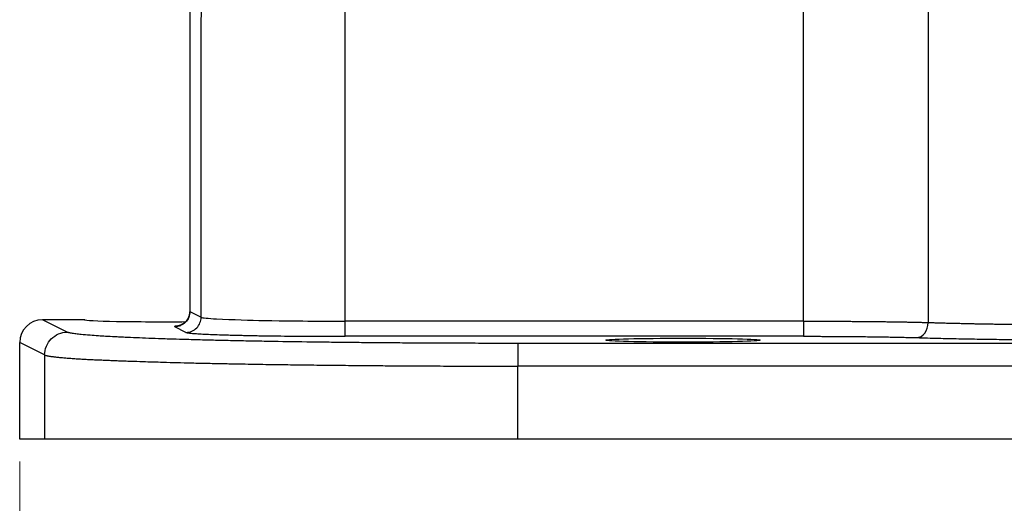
# Model space of a CAD drawing. Header units: inches. Extents: x 0.6 to 16.3, y 0.2 to 11.5.
# Tile 13 of 23: x 9.723 to 11.455, y 4.298 to 5.148. Entities that reach past the tile are written whole.
import ezdxf

# ---------------------------------------------------------------- set-up
doc = ezdxf.new("R2010")
doc.units = ezdxf.units.IN
doc.header["$MEASUREMENT"] = 0
doc.styles.add('SLDTEXTSTYLE0', font='TXT', dxfattribs={"width": 0.75})
doc.dimstyles.new('SLDDIMSTYLE0', dxfattribs={"dimtxt": 0.137795, "dimasz": 0.14, "dimexe": 0, "dimexo": 0.0625, "dimgap": 0.034449, "dimtad": 0, "dimdec": 1, "dimlfac": 1.5, "dimrnd": 1e-09, "dimzin": 12, "dimdsep": 46, "dimtxsty": 'SLDTEXTSTYLE0', "dimblk1": 'CLOSED', "dimblk2": 'CLOSED', "dimsah": 1, "dimcen": 0.09, "dimadec": 0, "dimazin": 3, "dimtfac": 1, "dimtdec": 1, "dimtofl": 0, "dimtmove": 0, "dimatfit": 3, "dimldrblk": 'CLOSED', "dimfxl": 0, "dimfrac": 2, "dimtolj": 1, "dimtzin": 12, "dimarcsym": 0})

# ---------------------------------------------------------------- blocks, each defined once
blk = doc.blocks.new('_Closed')
at = {"color": 0, "linetype": 'ByBlock', "lineweight": -2}
for p, q in [((-1, 0.166667), (0, 0)), ((-1, 0.166667), (-1, -0.166667)), ((0, 0), (-1, -0.166667)), ((0, 0), (-1, 0))]:
    blk.add_line(p, q, dxfattribs=at)
blk = doc.blocks.new('_D_8')
at = {"color": 7, "linetype": 'Continuous', "lineweight": 0}
for p, q in [((11.8067, 4.652), (11.8067, 3.6598)), ((9.7233, 4.3713), (9.7233, 3.6598)), ((10.7265, 3.8977), (10.6845, 3.8977)), ((10.6845, 3.8977), (10.6845, 3.6789)), ((10.9301, 3.8977), (10.9721, 3.8977)), ((10.9721, 3.8977), (10.9721, 3.6789)), ((9.7233, 3.6992), (10.5636, 3.6992)), ((11.8067, 3.6992), (11.0929, 3.6992)), ((10.6845, 3.6789), (10.7265, 3.6789)), ((10.9721, 3.6789), (10.9301, 3.6789))]:
    blk.add_line(p, q, dxfattribs=at)
at = {"color": 7, "linetype": 'Continuous', "lineweight": 18, "xscale": 0.14, "yscale": 0.14, "rotation": 180.0000000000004}
blk.add_blockref('_Closed', (9.7233, 3.6992, -0.3286), dxfattribs=at)
at = {"color": 7, "linetype": 'Continuous', "lineweight": 18, "xscale": 0.14, "yscale": 0.14}
blk.add_blockref('_Closed', (11.8067, 3.6992, -0.3286), dxfattribs=at)
at = {"color": 7, "linetype": 'Continuous', "lineweight": 18, "char_height": 0.1378, "attachment_point": 1, "style": 'SLDTEXTSTYLE0'}
for s, insert in [('79', (10.7265, 3.8565)), ('3.1', (10.701, 3.6504))]:
    blk.add_mtext(s, dxfattribs=dict(at, insert=insert))

msp = doc.modelspace()

# ---------------------------------------------------------------- linework, layer by layer
at = {"color": 7, "linetype": 'Continuous', "lineweight": 25}
for p, q in [((10.0223, 5.3526), (10.0223, 4.6321)), ((10.0227, 5.3524), (10.0227, 4.6347)), ((11.321, 5.1961), (11.321, 4.6155)), ((10.2955, 4.6179), (10.2955, 5.1643)), ((11.1016, 4.6179), (11.1016, 5.1643)), ((10.0425, 4.6248), (10.0425, 5.1478)), ((10.0227, 4.6347), (10.0425, 4.6248)), ((9.8377, 4.6204), (9.7633, 4.6204)), ((9.8071, 4.5985), (9.7633, 4.6204)), ((10.0158, 4.5982), (9.996, 4.6081)), ((11.1016, 4.6179), (10.2955, 4.6179)), ((11.1016, 4.5912), (10.2955, 4.5912)), ((9.7672, 4.5585), (9.7233, 4.5804)), ((9.7233, 4.4107), (9.7233, 4.5804)), ((13.0139, 4.5788), (10.5994, 4.5788)), ((9.7672, 4.5585), (9.7672, 4.4107)), ((10.5994, 4.4107), (10.5994, 4.5388)), ((13.0139, 4.5388), (10.5994, 4.5388)), ((9.7672, 4.4107), (9.7233, 4.4107)), ((13.0139, 4.4107), (10.5994, 4.4107))]:
    msp.add_line(p, q, dxfattribs=at)
at = {"color": 8, "linetype": 'Continuous', "lineweight": 25}
for p, q in [((10.0227, 4.6347), (10.0232, 4.6352)), ((10.0231, 4.6351), (10.0227, 4.6347))]:
    msp.add_line(p, q, dxfattribs=at)
at = {"color": 7, "linetype": 'Continuous', "lineweight": 25}
for centre, major_axis, ratio, start_param, end_param in [((9.7634, 4.5803), (-0.0358, 0.0179), 0.998288, 5.176448, 6.745874), ((9.9733, 4.6204), (0.1357, 0), 0.026186, 3.141593, 5.032535)]:
    msp.add_ellipse(centre, major_axis=major_axis, ratio=ratio, start_param=start_param, end_param=end_param, dxfattribs=at)
msp.add_ellipse((10.89, 4.5844), major_axis=(0.1357, 0), ratio=0.026186, dxfattribs=at)
for points, knots in [([(10.0425, 5.1478), (10.0427, 5.1516), (10.043, 5.1554), (10.0435, 5.1636), (10.0437, 5.1679), (10.0442, 5.1749), (10.0444, 5.1776), (10.0446, 5.1816), (10.0447, 5.1829), (10.0449, 5.1863), (10.0451, 5.1884), (10.0454, 5.1939), (10.0457, 5.1972), (10.0462, 5.2041), (10.0464, 5.2077), (10.0467, 5.2112)], [0, 0, 0, 0, 0.0691049, 0.0691049, 0.1313966, 0.1313966, 0.170329, 0.170329, 0.1946617, 0.1946617, 0.2433271, 0.2433271, 0.3211918, 0.3211918, 0.3893234, 0.3893234, 0.3893234, 0.3893234]), ([(10.0223, 4.6351), (10.0221, 4.6323), (10.0215, 4.6265), (10.018, 4.6202), (10.0144, 4.616), (10.0111, 4.6134), (10.0079, 4.6115), (10.0052, 4.6104), (10.0035, 4.61), (10.0036, 4.61), (10.0036, 4.61)], [0, 0, 0, 0, 0.144736, 0.299508, 0.3851, 0.478653, 0.584795, 0.711713, 0.872068, 1, 1, 1, 1]), ([(10.0158, 4.5982), (10.0228, 4.5982), (10.0367, 4.604), (10.0425, 4.6179), (10.0425, 4.6248)], [-0.9996474, -0.9996474, -0.9996474, -0.9996474, -0.5, 0, 0, 0, 0]), ([(10.0425, 4.6248), (10.0444, 4.6237), (10.0548, 4.6226), (10.0976, 4.6205), (10.1296, 4.6195), (10.1913, 4.6185), (10.2173, 4.6182), (10.2611, 4.6179), (10.2783, 4.6179), (10.2955, 4.6179)], [0.038781, 0.038781, 0.038781, 0.038781, 0.20353, 0.20353, 0.529177, 0.529177, 1.050214, 1.050214, 1.628238, 1.628238, 1.628238, 1.628238]), ([(9.996, 4.6081), (9.9954, 4.6087), (9.9945, 4.6095), (10.0047, 4.6102), (10.0065, 4.6103)], [0, 0, 0, 0, 0.819203, 1, 1, 1, 1]), ([(10.2955, 4.5912), (10.2955, 4.5914), (10.2955, 4.5944), (10.2955, 4.6042), (10.2955, 4.611), (10.2955, 4.6179)], [0, 0, 0, 0, 0.5, 0.5, 1, 1, 1, 1]), ([(11.1016, 4.6179), (11.1046, 4.6179), (11.1106, 4.6179), (11.1196, 4.6179), (11.1286, 4.6179), (11.1376, 4.6178), (11.1466, 4.6178), (11.1557, 4.6178), (11.1647, 4.6177), (11.1738, 4.6177), (11.1828, 4.6176), (11.1917, 4.6175), (11.2006, 4.6175), (11.2095, 4.6174), (11.2183, 4.6173), (11.227, 4.6172), (11.2356, 4.6171), (11.2441, 4.617), (11.2525, 4.6169), (11.2608, 4.6168), (11.2689, 4.6166), (11.2769, 4.6165), (11.2847, 4.6164), (11.2924, 4.6162), (11.2998, 4.616), (11.3071, 4.6159), (11.3142, 4.6157), (11.3187, 4.6156), (11.321, 4.6155)], [0, 0, 0, 0, 0.036091, 0.072371, 0.108841, 0.145501, 0.18235, 0.219388, 0.256616, 0.294034, 0.331642, 0.369439, 0.407426, 0.445602, 0.483968, 0.522524, 0.56127, 0.600205, 0.63933, 0.678645, 0.71815, 0.757845, 0.797729, 0.837804, 0.878068, 0.918522, 0.959166, 1, 1, 1, 1]), ([(11.1016, 4.6179), (11.1016, 4.611), (11.1016, 4.6042), (11.1016, 4.5943), (11.1016, 4.5914), (11.1016, 4.5912)], [0, 0, 0, 0, 0.5, 0.5, 1, 1, 1, 1]), ([(11.301, 4.5889), (11.3062, 4.589), (11.3165, 4.5949), (11.3209, 4.6086), (11.321, 4.6155)], [-1, -1, -1, -1, -0.5003578, -0.0003578, -0.0003578, -0.0003578, -0.0003578]), ([(11.321, 4.6155), (11.3236, 4.6155), (11.3288, 4.6153), (11.3368, 4.6151), (11.3449, 4.6148), (11.3532, 4.6146), (11.3617, 4.6144), (11.3702, 4.6142), (11.3789, 4.614), (11.3877, 4.6138), (11.3966, 4.6136), (11.4056, 4.6134), (11.4146, 4.6133), (11.4238, 4.6131), (11.4331, 4.6129), (11.4424, 4.6128), (11.4518, 4.6126), (11.4612, 4.6125), (11.4707, 4.6124), (11.4803, 4.6122), (11.4932, 4.6121), (11.5096, 4.6119), (11.5296, 4.6117), (11.5498, 4.6115), (11.5702, 4.6113), (11.5908, 4.6112), (11.6115, 4.6111), (11.6323, 4.611), (11.6532, 4.6109), (11.6741, 4.6109), (11.688, 4.6109), (11.6949, 4.6109)], [0, 0, 0, 0, 0.0276133, 0.0550827, 0.0824081, 0.1095896, 0.1366271, 0.1635207, 0.1902704, 0.2168761, 0.2433379, 0.2696558, 0.2958298, 0.3218599, 0.3477461, 0.3734884, 0.3990868, 0.4245413, 0.449852, 0.4750188, 0.5000417, 0.55072, 0.6012464, 0.6516211, 0.7018441, 0.7519155, 0.8018352, 0.8516035, 0.9012204, 0.9506858, 1, 1, 1, 1]), ([(9.7672, 4.5585), (9.7672, 4.5689), (9.7759, 4.5898), (9.7967, 4.5985), (9.8071, 4.5985)], [-0.9998931, -0.9998931, -0.9998931, -0.9998931, -0.4998931, 0, 0, 0, 0]), ([(10.5994, 4.5788), (10.5946, 4.5788), (10.5851, 4.5788), (10.571, 4.5788), (10.5571, 4.5788), (10.5435, 4.5788), (10.527, 4.5789), (10.5107, 4.5789), (10.487, 4.579), (10.4654, 4.5791), (10.4416, 4.5792), (10.4176, 4.5793), (10.3872, 4.5795), (10.3513, 4.5798), (10.3157, 4.5801), (10.2803, 4.5805), (10.2336, 4.5811), (10.1968, 4.5816), (10.1694, 4.5821), (10.1585, 4.5823), (10.1395, 4.5826), (10.113, 4.5831), (10.0824, 4.5838), (10.0515, 4.5845), (10.0236, 4.5853), (9.9969, 4.586), (9.9733, 4.5867), (9.9499, 4.5876), (9.9284, 4.5885), (9.913, 4.5891), (9.9036, 4.5896), (9.8976, 4.5899), (9.8876, 4.5904), (9.8749, 4.5911), (9.8602, 4.592), (9.8454, 4.5931), (9.8343, 4.594), (9.8267, 4.5948), (9.8222, 4.5954), (9.818, 4.596), (9.8143, 4.5966), (9.8112, 4.5972), (9.8087, 4.5978), (9.8077, 4.5982), (9.8071, 4.5985)], [0, 0, 0, 0, 0.011978, 0.023674, 0.035149, 0.04645, 0.057615, 0.076506, 0.087112, 0.117042, 0.13107, 0.147386, 0.178117, 0.20921, 0.240636, 0.272364, 0.304361, 0.369005, 0.37714, 0.385284, 0.401599, 0.434312, 0.467106, 0.499942, 0.538017, 0.565573, 0.599237, 0.630883, 0.663576, 0.695556, 0.705781, 0.711591, 0.727563, 0.759299, 0.786018, 0.821834, 0.867158, 0.882921, 0.900871, 0.919472, 0.938708, 0.958558, 0.978998, 1, 1, 1, 1]), ([(10.0158, 4.5982), (10.016, 4.5981), (10.0163, 4.598), (10.0171, 4.5978), (10.0181, 4.5975), (10.0194, 4.5973), (10.0209, 4.5971), (10.0234, 4.5968), (10.0263, 4.5965), (10.0316, 4.5961), (10.0376, 4.5957), (10.0452, 4.5953), (10.0538, 4.5948), (10.0661, 4.5943), (10.0804, 4.5938), (10.0929, 4.5935), (10.1033, 4.5932), (10.1135, 4.593), (10.1243, 4.5928), (10.1331, 4.5926), (10.1408, 4.5924), (10.1524, 4.5922), (10.1703, 4.592), (10.1951, 4.5917), (10.2163, 4.5915), (10.2332, 4.5914), (10.2449, 4.5913), (10.2575, 4.5913), (10.2698, 4.5913), (10.2831, 4.5912), (10.2912, 4.5912), (10.2955, 4.5912)], [0, 0, 0, 0, 0.018025, 0.036712, 0.056018, 0.075892, 0.096272, 0.11709, 0.156609, 0.178187, 0.240711, 0.27245, 0.304457, 0.369117, 0.434414, 0.46855, 0.500055, 0.537581, 0.565691, 0.598407, 0.614723, 0.631004, 0.695654, 0.759367, 0.821875, 0.852609, 0.882954, 0.906098, 0.942383, 0.970255, 1, 1, 1, 1]), ([(11.1016, 4.5912), (11.104, 4.5912), (11.1087, 4.5912), (11.1157, 4.5912), (11.1225, 4.5912), (11.1287, 4.5912), (11.1346, 4.5912), (11.142, 4.5911), (11.1495, 4.5911), (11.1592, 4.5911), (11.1703, 4.591), (11.1839, 4.5909), (11.1978, 4.5908), (11.211, 4.5906), (11.2217, 4.5905), (11.2301, 4.5904), (11.2384, 4.5902), (11.2484, 4.5901), (11.2601, 4.5899), (11.2693, 4.5897), (11.2765, 4.5895), (11.2834, 4.5894), (11.29, 4.5892), (11.2964, 4.589), (11.2995, 4.5889), (11.301, 4.5889)], [0, 0, 0, 0, 0.031752, 0.062839, 0.093146, 0.122554, 0.145547, 0.17219, 0.222116, 0.247177, 0.303584, 0.373216, 0.436551, 0.499978, 0.563406, 0.595095, 0.62675, 0.689908, 0.752797, 0.815331, 0.846442, 0.877433, 0.939011, 0.968429, 1, 1, 1, 1]), ([(11.301, 4.5889), (11.3133, 4.5885), (11.326, 4.5882), (11.3509, 4.5876), (11.363, 4.5873), (11.3871, 4.5868), (11.3993, 4.5866), (11.4243, 4.5862), (11.4373, 4.586), (11.4586, 4.5857), (11.4669, 4.5856), (11.481, 4.5854), (11.486, 4.5854), (11.4962, 4.5853), (11.5014, 4.5852), (11.5173, 4.585), (11.5282, 4.5849), (11.5504, 4.5848), (11.5727, 4.5846), (11.5948, 4.5845), (11.6164, 4.5844), (11.6269, 4.5844), (11.6573, 4.5843), (11.6764, 4.5842), (11.6949, 4.5842)], [0, 0, 0, 0, 0.125, 0.125, 0.25, 0.25, 0.375, 0.375, 0.5, 0.5, 0.5625, 0.5625, 0.59375, 0.59375, 0.625, 0.625, 0.6875, 0.6875, 0.75, 0.8125, 0.8125, 0.875, 0.875, 1, 1, 1, 1]), ([(9.7672, 4.5585), (9.7675, 4.5584), (9.7681, 4.5581), (9.7693, 4.5577), (9.7708, 4.5573), (9.7725, 4.557), (9.7745, 4.5566), (9.7768, 4.5562), (9.7792, 4.5558), (9.7819, 4.5555), (9.7849, 4.5551), (9.788, 4.5547), (9.7914, 4.5544), (9.7949, 4.554), (9.7987, 4.5537), (9.8027, 4.5534), (9.8068, 4.553), (9.8112, 4.5527), (9.8157, 4.5524), (9.8203, 4.5521), (9.8252, 4.5517), (9.8302, 4.5514), (9.8366, 4.5511), (9.8447, 4.5506), (9.8546, 4.5502), (9.8649, 4.5497), (9.8757, 4.5493), (9.8864, 4.5488), (9.8972, 4.5484), (9.908, 4.548), (9.9221, 4.5475), (9.9442, 4.5468), (9.9788, 4.5457), (10.0184, 4.5446), (10.0564, 4.5438), (10.0862, 4.5432), (10.1124, 4.5427), (10.1352, 4.5423), (10.1595, 4.5419), (10.1877, 4.5415), (10.2224, 4.541), (10.2609, 4.5406), (10.2896, 4.5403), (10.308, 4.5401), (10.316, 4.54), (10.3264, 4.5399), (10.3392, 4.5398), (10.3542, 4.5397), (10.371, 4.5396), (10.3893, 4.5394), (10.4091, 4.5393), (10.43, 4.5392), (10.4518, 4.5391), (10.4746, 4.539), (10.498, 4.539), (10.5222, 4.5389), (10.5471, 4.5388), (10.5729, 4.5388), (10.5904, 4.5388), (10.5994, 4.5388)], [0, 0, 0, 0, 0.012192, 0.024358, 0.036493, 0.048588, 0.060636, 0.072631, 0.084565, 0.09643, 0.108218, 0.119923, 0.131535, 0.143048, 0.154452, 0.165741, 0.176907, 0.18794, 0.198835, 0.209581, 0.220173, 0.230602, 0.240861, 0.258681, 0.275898, 0.292472, 0.308432, 0.324072, 0.339438, 0.354526, 0.369334, 0.397241, 0.442141, 0.500036, 0.536237, 0.566864, 0.592513, 0.613769, 0.631333, 0.658485, 0.689761, 0.723871, 0.759517, 0.764015, 0.7708, 0.779714, 0.790551, 0.803074, 0.817031, 0.832164, 0.848234, 0.865076, 0.882663, 0.900863, 0.919574, 0.938756, 0.958446, 0.978778, 1, 1, 1, 1]), ([(10.5994, 4.4107), (10.5467, 4.4107), (10.4939, 4.4107), (10.3904, 4.4107), (10.3396, 4.4107), (10.2416, 4.4107), (10.1945, 4.4107), (10.1057, 4.4107), (10.064, 4.4107), (9.9875, 4.4107), (9.9527, 4.4107), (9.8913, 4.4107), (9.8647, 4.4107), (9.8205, 4.4107), (9.803, 4.4107), (9.7777, 4.4107), (9.77, 4.4107), (9.7672, 4.4107)], [0, 0, 0, 0, 0.125, 0.125, 0.25, 0.25, 0.375, 0.375, 0.5, 0.5, 0.625, 0.625, 0.75, 0.75, 0.875, 0.875, 1, 1, 1, 1])]:
    msp.add_open_spline(points, degree=3, knots=knots, dxfattribs=at)
for points in [[(10.0227, 4.6347), (10.0227, 4.6278), (10.0169, 4.6139), (10.003, 4.6081), (9.996, 4.6081)], [(10.5994, 4.5788), (10.5994, 4.5785), (10.5994, 4.5696), (10.5994, 4.5491), (10.5994, 4.5388)]]:
    msp.add_open_spline(points, degree=3, dxfattribs=at)

# ---------------------------------------------------------------- dimensions: what is measured, and where the dimension line sits
at = {"color": 7, "linetype": 'Continuous', "lineweight": 18}
dim = msp.add_linear_dim(base=(11.8067, 3.6992), p1=(9.7233, 4.4107), p2=(11.8067, 4.6914), dimstyle='SLDDIMSTYLE0', dxfattribs=at)
dim.commit()
dim.dimension.update_dxf_attribs({"geometry": '_D_8', "text_midpoint": (10.8283, 3.6992), "dimtype": 160})

doc.saveas('drawing.dxf')
